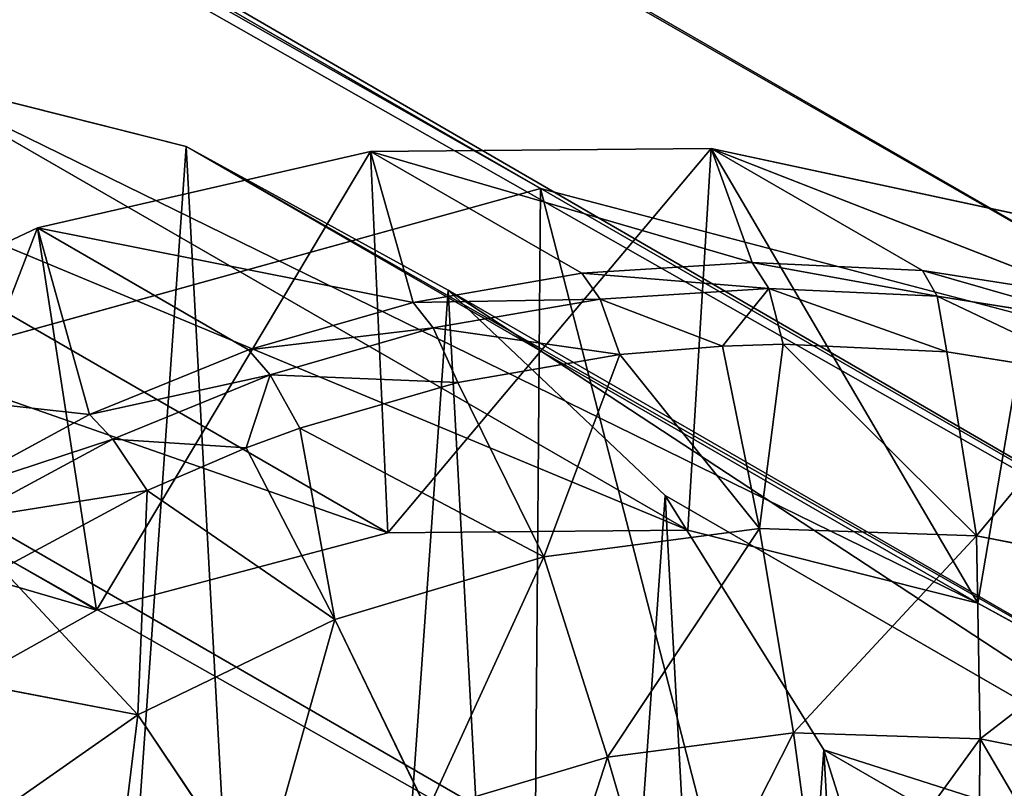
# Model space of a CAD drawing. Extents: x 80 to 596, y 77 to 1633.
# Tile 120 of 256: x 588.79 to 591.87, y 188.05 to 190.45. Entities that reach past the tile are written whole.
import ezdxf

# ---------------------------------------------------------------- set-up
doc = ezdxf.new("R2010")
doc.units = 0
doc.header["$LTSCALE"] = 25.4
doc.layers.get('0').update_dxf_attribs({"color": 13, "linetype": 'CONTINUOUS'})

# ---------------------------------------------------------------- blocks, each defined once
blk = doc.blocks.new('CADILLAC-III-8190-7988-799')
at = {"color": 250}
for p, q in [((12.9115, 328.2612, 1446.0571), (252.5174, 189.9247, 22.6976)), ((12.9115, 328.2612, 1446.0571), (252.5174, 189.9247, 22.6976)), ((15.2979, 327.6337, 1446.5198), (254.9038, 189.2972, 23.1603)), ((15.2979, 327.6337, 1446.5198), (254.9038, 189.2972, 23.1603)), ((17.0346, 325.8808, 1446.9825), (256.6405, 187.5443, 23.623)), ((17.0346, 325.8808, 1446.9825), (256.6405, 187.5443, 23.623)), ((17.6561, 323.4721, 1447.3213), (257.262, 185.1356, 23.9618)), ((17.6561, 323.4721, 1447.3213), (257.262, 185.1356, 23.9618)), ((252.5174, 189.9247, 22.6976), (250.1207, 189.2586, 22.3589)), ((252.5174, 189.9247, 22.6976), (250.1207, 189.2586, 22.3589)), ((254.9038, 189.2972, 23.1603), (252.5174, 189.9247, 22.6976)), ((254.9038, 189.2972, 23.1603), (252.5174, 189.9247, 22.6976))]:
    blk.add_line(p, q, dxfattribs=at)
at = {"color": 18}
for p, q in [((249.5604, 190.277, 37.4464), (252.0391, 188.8459, 22.7219)), ((249.5604, 190.277, 37.4464), (252.0391, 188.8459, 22.7219)), ((251.4079, 190.0561, 37.7788), (250.4998, 190.2846, 37.6038)), ((250.4998, 190.2846, 37.6038), (252.9785, 188.8535, 22.8794)), ((251.4079, 190.0561, 37.7788), (250.4998, 190.2846, 37.6038)), ((250.4998, 190.2846, 37.6038), (252.9785, 188.8535, 22.8794)), ((252.2274, 189.606, 37.9605), (251.4079, 190.0561, 37.7788)), ((251.4079, 190.0561, 37.7788), (253.8865, 188.625, 23.0544)), ((252.2274, 189.606, 37.9605), (251.4079, 190.0561, 37.7788)), ((251.4079, 190.0561, 37.7788), (253.8865, 188.625, 23.0544)), ((248.6487, 190.0338, 37.3165), (251.1273, 188.6028, 22.5921)), ((248.6487, 190.0338, 37.3165), (251.1273, 188.6028, 22.5921)), ((251.9852, 190.0405, 22.5968), (250.942, 189.8008, 22.4445)), ((251.9852, 190.0405, 22.5968), (250.942, 189.8008, 22.4445)), ((253.0515, 190.0491, 22.7754), (251.9852, 190.0405, 22.5968)), ((253.0515, 190.0491, 22.7754), (251.9852, 190.0405, 22.5968)), ((253.1796, 189.6924, 18.7568), (251.9852, 190.0405, 22.5968)), ((252.6462, 189.6589, 18.6703), (251.9852, 190.0405, 22.5968)), ((253.1796, 189.6924, 18.7568), (251.9852, 190.0405, 22.5968)), ((252.6462, 189.6589, 18.6703), (251.9852, 190.0405, 22.5968)), ((252.1186, 189.5675, 18.5903), (251.9852, 190.0405, 22.5968)), ((252.1186, 189.5675, 18.5903), (251.9852, 190.0405, 22.5968)), ((254.091, 189.8262, 22.9721), (253.0515, 190.0491, 22.7754)), ((254.2387, 189.5846, 18.9456), (253.0515, 190.0491, 22.7754)), ((254.091, 189.8262, 22.9721), (253.0515, 190.0491, 22.7754)), ((253.7125, 189.6675, 18.8489), (253.0515, 190.0491, 22.7754)), ((254.2387, 189.5846, 18.9456), (253.0515, 190.0491, 22.7754)), ((253.7125, 189.6675, 18.8489), (253.0515, 190.0491, 22.7754)), ((253.1796, 189.6924, 18.7568), (253.0515, 190.0491, 22.7754)), ((253.1796, 189.6924, 18.7568), (253.0515, 190.0491, 22.7754)), ((250.942, 189.8008, 22.4445), (249.9707, 189.3411, 22.3256)), ((250.942, 189.8008, 22.4445), (249.9707, 189.3411, 22.3256)), ((252.1186, 189.5675, 18.5903), (250.942, 189.8008, 22.4445)), ((251.603, 189.4192, 18.518), (250.942, 189.8008, 22.4445)), ((252.1186, 189.5675, 18.5903), (250.942, 189.8008, 22.4445)), ((251.603, 189.4192, 18.518), (250.942, 189.8008, 22.4445)), ((251.1054, 189.2157, 18.454), (250.942, 189.8008, 22.4445)), ((251.1054, 189.2157, 18.454), (250.942, 189.8008, 22.4445)), ((252.6462, 189.6589, 18.6703), (253.1796, 189.6924, 18.7568)), ((252.6462, 189.6589, 18.6703), (253.1796, 189.6924, 18.7568)), ((253.1796, 189.6924, 18.7568), (253.2314, 189.6112, 18.4513)), ((253.1796, 189.6924, 18.7568), (253.7125, 189.6675, 18.8489)), ((253.1796, 189.6924, 18.7568), (253.2314, 189.6112, 18.4513)), ((253.1796, 189.6924, 18.7568), (253.7125, 189.6675, 18.8489)), ((252.1186, 189.5675, 18.5903), (252.6462, 189.6589, 18.6703)), ((252.1186, 189.5675, 18.5903), (252.6462, 189.6589, 18.6703)), ((252.6462, 189.6589, 18.6703), (252.7035, 189.578, 18.3656)), ((252.6462, 189.6589, 18.6703), (252.7035, 189.578, 18.3656)), ((253.7125, 189.6675, 18.8489), (253.7589, 189.5865, 18.5425)), ((253.7125, 189.6675, 18.8489), (254.2387, 189.5846, 18.9456)), ((253.7125, 189.6675, 18.8489), (253.7589, 189.5865, 18.5425)), ((253.7125, 189.6675, 18.8489), (254.2387, 189.5846, 18.9456)), ((252.907, 188.9624, 38.1375), (252.2274, 189.606, 37.9605)), ((252.2274, 189.606, 37.9605), (254.7061, 188.1749, 23.2361)), ((252.907, 188.9624, 38.1375), (252.2274, 189.606, 37.9605)), ((252.2274, 189.606, 37.9605), (254.7061, 188.1749, 23.2361)), ((252.7035, 189.578, 18.3656), (253.2314, 189.6112, 18.4513)), ((252.7035, 189.578, 18.3656), (253.2314, 189.6112, 18.4513)), ((253.0865, 189.4307, 18.1553), (253.2314, 189.6112, 18.4513)), ((253.0865, 189.4307, 18.1553), (253.2314, 189.6112, 18.4513)), ((253.2771, 189.4361, 18.1869), (253.2314, 189.6112, 18.4513)), ((253.2314, 189.6112, 18.4513), (253.7589, 189.5865, 18.5425)), ((253.2771, 189.4361, 18.1869), (253.2314, 189.6112, 18.4513)), ((253.2314, 189.6112, 18.4513), (253.7589, 189.5865, 18.5425)), ((251.603, 189.4192, 18.518), (252.1186, 189.5675, 18.5903)), ((251.603, 189.4192, 18.518), (252.1186, 189.5675, 18.5903)), ((252.1186, 189.5675, 18.5903), (252.1814, 189.4875, 18.2865)), ((252.1186, 189.5675, 18.5903), (252.1814, 189.4875, 18.2865)), ((252.1814, 189.4875, 18.2865), (252.7035, 189.578, 18.3656)), ((252.1814, 189.4875, 18.2865), (252.7035, 189.578, 18.3656)), ((253.0865, 189.4307, 18.1553), (252.7035, 189.578, 18.3656)), ((252.7651, 189.4039, 18.1038), (252.7035, 189.578, 18.3656)), ((253.0865, 189.4307, 18.1553), (252.7035, 189.578, 18.3656)), ((252.7651, 189.4039, 18.1038), (252.7035, 189.578, 18.3656)), ((253.7887, 189.4122, 18.2753), (253.7589, 189.5865, 18.5425)), ((253.7589, 189.5865, 18.5425), (254.2797, 189.5045, 18.6381)), ((253.7887, 189.4122, 18.2753), (253.7589, 189.5865, 18.5425)), ((253.7589, 189.5865, 18.5425), (254.2797, 189.5045, 18.6381)), ((251.671, 189.3407, 18.2149), (252.1814, 189.4875, 18.2865)), ((251.671, 189.3407, 18.2149), (252.1814, 189.4875, 18.2865)), ((252.2586, 189.3162, 18.0271), (252.1814, 189.4875, 18.2865)), ((252.2586, 189.3162, 18.0271), (252.1814, 189.4875, 18.2865)), ((251.1054, 189.2157, 18.454), (251.603, 189.4192, 18.518)), ((251.1054, 189.2157, 18.454), (251.603, 189.4192, 18.518)), ((251.603, 189.4192, 18.518), (251.671, 189.3407, 18.2149)), ((251.603, 189.4192, 18.518), (251.671, 189.3407, 18.2149)), ((253.0865, 189.4307, 18.1553), (252.7651, 189.4039, 18.1038)), ((253.0865, 189.4307, 18.1553), (252.7651, 189.4039, 18.1038)), ((253.2771, 189.4361, 18.1869), (253.0865, 189.4307, 18.1553)), ((253.2771, 189.4361, 18.1869), (253.0865, 189.4307, 18.1553)), ((253.0865, 189.4307, 18.1553), (253.2025, 188.8586, 17.6167)), ((253.0865, 189.4307, 18.1553), (253.2025, 188.8586, 17.6167)), ((253.2771, 189.4361, 18.1869), (253.2025, 188.8586, 17.6167)), ((253.2771, 189.4361, 18.1869), (253.2025, 188.8586, 17.6167)), ((253.7887, 189.4122, 18.2753), (253.2771, 189.4361, 18.1869)), ((253.7887, 189.4122, 18.2753), (253.2771, 189.4361, 18.1869)), ((253.8814, 188.8365, 17.7332), (253.2771, 189.4361, 18.1869)), ((253.8814, 188.8365, 17.7332), (253.2771, 189.4361, 18.1869)), ((254.2939, 189.3326, 18.3681), (253.7887, 189.4122, 18.2753)), ((253.7887, 189.4122, 18.2753), (253.8814, 188.8365, 17.7332)), ((254.2939, 189.3326, 18.3681), (253.7887, 189.4122, 18.2753)), ((253.7887, 189.4122, 18.2753), (253.8814, 188.8365, 17.7332)), ((252.7651, 189.4039, 18.1038), (252.2586, 189.3162, 18.0271)), ((252.7651, 189.4039, 18.1038), (252.2586, 189.3162, 18.0271)), ((252.7651, 189.4039, 18.1038), (252.5271, 188.7705, 17.5116)), ((252.7651, 189.4039, 18.1038), (252.5271, 188.7705, 17.5116)), ((253.2025, 188.8586, 17.6167), (252.7651, 189.4039, 18.1038)), ((253.2025, 188.8586, 17.6167), (252.7651, 189.4039, 18.1038)), ((251.1054, 189.2157, 18.454), (249.9707, 189.3411, 22.3256)), ((251.1054, 189.2157, 18.454), (249.9707, 189.3411, 22.3256)), ((251.1785, 189.1393, 18.1515), (251.671, 189.3407, 18.2149)), ((251.1785, 189.1393, 18.1515), (251.671, 189.3407, 18.2149)), ((251.596, 189.112, 17.9354), (251.671, 189.3407, 18.2149)), ((251.596, 189.112, 17.9354), (251.671, 189.3407, 18.2149)), ((251.7636, 189.1738, 17.9576), (251.671, 189.3407, 18.2149)), ((251.7636, 189.1738, 17.9576), (251.671, 189.3407, 18.2149)), ((252.2586, 189.3162, 18.0271), (251.7636, 189.1738, 17.9576)), ((252.2586, 189.3162, 18.0271), (251.7636, 189.1738, 17.9576)), ((252.2586, 189.3162, 18.0271), (252.5271, 188.7705, 17.5116)), ((252.2586, 189.3162, 18.0271), (252.5271, 188.7705, 17.5116)), ((254.2939, 189.3326, 18.3681), (253.8814, 188.8365, 17.7332)), ((254.2939, 189.3326, 18.3681), (253.8814, 188.8365, 17.7332)), ((250.6317, 188.9595, 18.3991), (251.1054, 189.2157, 18.454)), ((250.6317, 188.9595, 18.3991), (251.1054, 189.2157, 18.454)), ((251.1054, 189.2157, 18.454), (251.1785, 189.1393, 18.1515)), ((251.1054, 189.2157, 18.454), (251.1785, 189.1393, 18.1515)), ((251.7636, 189.1738, 17.9576), (251.596, 189.112, 17.9354)), ((251.7636, 189.1738, 17.9576), (251.596, 189.112, 17.9354)), ((252.5271, 188.7705, 17.5116), (251.7636, 189.1738, 17.9576)), ((251.7636, 189.1738, 17.9576), (251.8727, 188.5743, 17.4205)), ((251.7636, 189.1738, 17.9576), (251.8727, 188.5743, 17.4205)), ((252.5271, 188.7705, 17.5116), (251.7636, 189.1738, 17.9576)), ((250.7096, 188.8857, 18.0973), (251.1785, 189.1393, 18.1515)), ((250.7096, 188.8857, 18.0973), (251.1785, 189.1393, 18.1515)), ((251.596, 189.112, 17.9354), (251.1785, 189.1393, 18.1515)), ((251.2859, 188.9785, 17.8962), (251.1785, 189.1393, 18.1515)), ((251.596, 189.112, 17.9354), (251.1785, 189.1393, 18.1515)), ((251.2859, 188.9785, 17.8962), (251.1785, 189.1393, 18.1515)), ((251.596, 189.112, 17.9354), (251.2859, 188.9785, 17.8962)), ((251.596, 189.112, 17.9354), (251.2859, 188.9785, 17.8962)), ((251.596, 189.112, 17.9354), (251.8727, 188.5743, 17.4205)), ((251.596, 189.112, 17.9354), (251.8727, 188.5743, 17.4205)), ((251.2859, 188.9785, 17.8962), (250.8311, 188.7325, 17.8435)), ((251.2859, 188.9785, 17.8962), (250.8311, 188.7325, 17.8435)), ((251.2859, 188.9785, 17.8962), (251.2563, 188.2753, 17.3458)), ((251.2859, 188.9785, 17.8962), (251.2563, 188.2753, 17.3458)), ((251.8727, 188.5743, 17.4205), (251.2859, 188.9785, 17.8962)), ((251.8727, 188.5743, 17.4205), (251.2859, 188.9785, 17.8962)), ((253.404, 188.1659, 38.2985), (252.907, 188.9624, 38.1375)), ((252.907, 188.9624, 38.1375), (255.3857, 187.5314, 23.4131)), ((253.404, 188.1659, 38.2985), (252.907, 188.9624, 38.1375)), ((252.907, 188.9624, 38.1375), (255.3857, 187.5314, 23.4131)), ((252.9785, 188.8535, 22.8794), (252.0391, 188.8459, 22.7219)), ((252.9785, 188.8535, 22.8794), (252.0391, 188.8459, 22.7219)), ((253.2025, 188.8586, 17.6167), (252.5271, 188.7705, 17.5116)), ((253.2025, 188.8586, 17.6167), (252.5271, 188.7705, 17.5116)), ((253.8865, 188.625, 23.0544), (252.9785, 188.8535, 22.8794)), ((253.8865, 188.625, 23.0544), (252.9785, 188.8535, 22.8794)), ((253.8814, 188.8365, 17.7332), (253.2025, 188.8586, 17.6167)), ((253.8814, 188.8365, 17.7332), (253.2025, 188.8586, 17.6167)), ((253.3087, 188.2189, 17.1581), (253.2025, 188.8586, 17.6167)), ((253.3087, 188.2189, 17.1581), (253.2025, 188.8586, 17.6167)), ((252.0391, 188.8459, 22.7219), (251.1273, 188.6028, 22.5921)), ((252.0391, 188.8459, 22.7219), (251.1273, 188.6028, 22.5921)), ((254.5463, 188.7046, 17.8579), (253.8814, 188.8365, 17.7332)), ((254.5463, 188.7046, 17.8579), (253.8814, 188.8365, 17.7332)), ((253.8937, 188.1999, 17.2584), (253.8814, 188.8365, 17.7332)), ((253.8937, 188.1999, 17.2584), (253.8814, 188.8365, 17.7332)), ((252.5271, 188.7705, 17.5116), (251.8727, 188.5743, 17.4205)), ((252.5271, 188.7705, 17.5116), (251.8727, 188.5743, 17.4205)), ((252.7268, 188.143, 17.0675), (252.5271, 188.7705, 17.5116)), ((252.7268, 188.143, 17.0675), (252.5271, 188.7705, 17.5116)), ((250.8311, 188.7325, 17.8435), (251.2563, 188.2753, 17.3458)), ((250.8311, 188.7325, 17.8435), (251.2563, 188.2753, 17.3458)), ((254.7061, 188.1749, 23.2361), (253.8865, 188.625, 23.0544)), ((254.7061, 188.1749, 23.2361), (253.8865, 188.625, 23.0544)), ((251.1273, 188.6028, 22.5921), (250.3005, 188.1394, 22.4979)), ((251.1273, 188.6028, 22.5921), (250.3005, 188.1394, 22.4979)), ((251.8727, 188.5743, 17.4205), (251.2563, 188.2753, 17.3458)), ((251.8727, 188.5743, 17.4205), (251.2563, 188.2753, 17.3458)), ((252.1629, 187.974, 16.989), (251.8727, 188.5743, 17.4205)), ((252.1629, 187.974, 16.989), (251.8727, 188.5743, 17.4205)), ((251.2563, 188.2753, 17.3458), (250.4046, 188.4387, 17.8003)), ((251.2563, 188.2753, 17.3458), (250.4046, 188.4387, 17.8003)), ((251.2563, 188.2753, 17.3458), (250.6938, 187.8811, 17.2894)), ((251.2563, 188.2753, 17.3458), (250.6938, 187.8811, 17.2894)), ((251.6318, 187.7164, 16.9246), (251.2563, 188.2753, 17.3458)), ((251.6318, 187.7164, 16.9246), (251.2563, 188.2753, 17.3458)), ((253.3087, 188.2189, 17.1581), (252.7268, 188.143, 17.0675)), ((253.3087, 188.2189, 17.1581), (252.7268, 188.143, 17.0675)), ((253.8937, 188.1999, 17.2584), (253.3087, 188.2189, 17.1581)), ((253.8937, 188.1999, 17.2584), (253.3087, 188.2189, 17.1581)), ((253.4033, 187.5229, 16.7874), (253.3087, 188.2189, 17.1581)), ((253.4033, 187.5229, 16.7874), (253.3087, 188.2189, 17.1581)), ((253.884, 187.5072, 16.8698), (253.8937, 188.1999, 17.2584)), ((253.884, 187.5072, 16.8698), (253.8937, 188.1999, 17.2584)), ((254.4665, 188.0863, 17.3659), (253.8937, 188.1999, 17.2584)), ((254.4665, 188.0863, 17.3659), (253.8937, 188.1999, 17.2584)), ((253.6871, 187.2665, 38.4336), (253.404, 188.1659, 38.2985)), ((253.404, 188.1659, 38.2985), (255.8827, 186.7349, 23.5741)), ((253.6871, 187.2665, 38.4336), (253.404, 188.1659, 38.2985)), ((253.404, 188.1659, 38.2985), (255.8827, 186.7349, 23.5741)), ((252.7268, 188.143, 17.0675), (252.1629, 187.974, 16.989)), ((252.7268, 188.143, 17.0675), (252.1629, 187.974, 16.989)), ((252.925, 187.4605, 16.7129), (252.7268, 188.143, 17.0675)), ((252.925, 187.4605, 16.7129), (252.7268, 188.143, 17.0675))]:
    blk.add_line(p, q, dxfattribs=at)
at = {"color": 250}
mesh = blk.add_polyface(dxfattribs=at)
corners = [(10.5148, 327.5952, 1445.7184), (252.5174, 189.9247, 22.6976), (250.1207, 189.2586, 22.3589), (12.9115, 328.2612, 1446.0571)]
mesh.append_faces([[corners[k] for k in face] for face in [(0, 1, 2), (1, 0, 3)]], dxfattribs={"vtx0": -1, "color": 250})
mesh = blk.add_polyface(dxfattribs=at)
corners = [(12.9115, 328.2612, 1446.0571), (254.9038, 189.2972, 23.1603), (252.5174, 189.9247, 22.6976), (15.2979, 327.6337, 1446.5198)]
mesh.append_faces([[corners[k] for k in face] for face in [(0, 1, 2), (1, 0, 3)]], dxfattribs={"vtx0": -1, "color": 250})
mesh = blk.add_polyface(dxfattribs=at)
corners = [(15.2979, 327.6337, 1446.5198), (256.6405, 187.5443, 23.623), (254.9038, 189.2972, 23.1603), (17.0346, 325.8808, 1446.9825)]
mesh.append_faces([[corners[k] for k in face] for face in [(0, 1, 2), (1, 0, 3)]], dxfattribs={"vtx0": -1, "color": 250})
mesh = blk.add_polyface(dxfattribs=at)
corners = [(256.6405, 187.5443, 23.623), (17.6561, 323.4721, 1447.3213), (257.262, 185.1356, 23.9618), (17.0346, 325.8808, 1446.9825)]
mesh.append_faces([[corners[k] for k in face] for face in [(0, 1, 2), (1, 0, 3)]], dxfattribs={"vtx0": -1, "color": 250})
mesh = blk.add_polyface(dxfattribs=at)
corners = [(257.262, 185.1356, 23.9618), (16.996, 321.0531, 1447.4452), (256.6019, 182.7165, 24.0858), (17.6561, 323.4721, 1447.3213)]
mesh.append_faces([[corners[k] for k in face] for face in [(0, 1, 2), (1, 0, 3)]], dxfattribs={"vtx0": -1, "color": 250})
mesh = blk.add_polyface(dxfattribs=at)
corners = [(256.6019, 182.7165, 24.0858), (15.2311, 319.2719, 1447.3213), (254.837, 180.9353, 23.9618), (16.996, 321.0531, 1447.4452)]
mesh.append_faces([[corners[k] for k in face] for face in [(0, 1, 2), (1, 0, 3)]], dxfattribs={"vtx0": -1, "color": 250})
mesh = blk.add_polyface(dxfattribs=at)
corners = [(254.837, 180.9353, 23.9618), (12.8344, 318.6058, 1446.9825), (252.4402, 180.2693, 23.623), (15.2311, 319.2719, 1447.3213)]
mesh.append_faces([[corners[k] for k in face] for face in [(0, 1, 2), (1, 0, 3)]], dxfattribs={"vtx0": -1, "color": 250})
mesh = blk.add_polyface(dxfattribs=at)
corners = [(252.4402, 180.2693, 23.623), (10.4479, 319.2333, 1446.5198), (250.0538, 180.8968, 23.1603), (12.8344, 318.6058, 1446.9825)]
mesh.append_faces([[corners[k] for k in face] for face in [(0, 1, 2), (1, 0, 3)]], dxfattribs={"vtx0": -1, "color": 250})
at = {"color": 18}
mesh = blk.add_polyface(dxfattribs=at)
corners = [(246.4266, 185.3304, 37.3996), (246.3246, 187.2071, 37.2), (246.258, 186.2604, 37.2808), (246.6221, 188.1112, 37.1622), (246.8197, 184.4757, 37.5488), (247.1318, 188.9158, 37.1698), (247.4127, 183.75, 37.7192), (247.8218, 189.5704, 37.2223), (248.1682, 183.1988, 37.8999), (248.6487, 190.0338, 37.3165), (249.0389, 182.8568, 38.0797), (249.5604, 190.277, 37.4464), (249.9699, 182.7455, 38.2473), (250.4998, 190.2846, 37.6038), (250.9029, 182.8719, 38.392), (251.4079, 190.0561, 37.7788), (251.7791, 183.228, 38.5049), (252.2274, 189.606, 37.9605), (252.5435, 183.7914, 38.5789), (252.907, 188.9624, 38.1375), (253.1482, 184.5268, 38.6092), (253.404, 188.1659, 38.2985), (253.555, 185.3879, 38.594), (253.6871, 187.2665, 38.4336), (253.7385, 186.3207, 38.5342)]
mesh.append_faces([[corners[k] for k in face] for face in [(0, 1, 2), (23, 22, 24)]], dxfattribs={"vtx0": -1, "color": 18})
mesh.append_faces([[corners[k] for k in face] for face in [(1, 0, 3), (3, 4, 5), (5, 6, 7), (7, 8, 9), (9, 10, 11), (11, 12, 13), (13, 14, 15), (15, 16, 17), (17, 18, 19), (19, 20, 21), (21, 22, 23)]], dxfattribs={"vtx0": -1, "vtx1": -1, "color": 18})
mesh.append_faces([[corners[k] for k in face] for face in [(3, 0, 4), (5, 4, 6), (7, 6, 8), (9, 8, 10), (11, 10, 12), (13, 12, 14), (15, 14, 16), (17, 16, 18), (19, 18, 20), (21, 20, 22)]], dxfattribs={"vtx0": -1, "vtx2": -1, "color": 18})
mesh = blk.add_polyface(dxfattribs=at)
corners = [(248.6487, 190.0338, 37.3165), (252.0391, 188.8459, 22.7219), (251.1273, 188.6028, 22.5921), (249.5604, 190.277, 37.4464)]
mesh.append_faces([[corners[k] for k in face] for face in [(0, 1, 2), (1, 0, 3)]], dxfattribs={"vtx0": -1, "color": 18})
mesh = blk.add_polyface(dxfattribs=at)
corners = [(249.5604, 190.277, 37.4464), (252.9785, 188.8535, 22.8794), (252.0391, 188.8459, 22.7219), (250.4998, 190.2846, 37.6038)]
mesh.append_faces([[corners[k] for k in face] for face in [(0, 1, 2), (1, 0, 3)]], dxfattribs={"vtx0": -1, "color": 18})
mesh = blk.add_polyface(dxfattribs=at)
corners = [(250.4998, 190.2846, 37.6038), (253.8865, 188.625, 23.0544), (252.9785, 188.8535, 22.8794), (251.4079, 190.0561, 37.7788)]
mesh.append_faces([[corners[k] for k in face] for face in [(0, 1, 2), (1, 0, 3)]], dxfattribs={"vtx0": -1, "color": 18})
mesh = blk.add_polyface(dxfattribs=at)
corners = [(251.4079, 190.0561, 37.7788), (254.7061, 188.1749, 23.2361), (253.8865, 188.625, 23.0544), (252.2274, 189.606, 37.9605)]
mesh.append_faces([[corners[k] for k in face] for face in [(0, 1, 2), (1, 0, 3)]], dxfattribs={"vtx0": -1, "color": 18})
mesh = blk.add_polyface(dxfattribs=at)
corners = [(248.6948, 181.8446, 22.8394), (248.9053, 183.8994, 22.6752), (248.7367, 184.8293, 22.5564), (249.463, 181.1107, 23.0401), (249.2984, 183.0447, 22.8244), (249.8914, 182.3189, 22.9948), (250.3722, 180.5632, 23.2463), (250.6469, 181.7678, 23.1755), (251.3799, 180.2278, 23.4486), (251.5175, 181.4258, 23.3553), (252.4391, 180.1199, 23.6374), (252.4486, 181.3144, 23.5229), (253.5, 180.2449, 23.8038), (253.3815, 181.4408, 23.6676), (254.2578, 181.7969, 23.7805), (254.5132, 180.5967, 23.9402), (255.0222, 182.3603, 23.8545), (255.4313, 181.1589, 24.0401), (255.6269, 183.0957, 23.8848), (256.2114, 181.9052, 24.0989), (256.0337, 183.9569, 23.8696), (256.2172, 184.8896, 23.8098), (256.8169, 182.8009, 24.1138), (256.5826, 187.923, 23.5765), (257.0744, 186.9761, 23.7513), (257.2195, 183.8038, 24.0841), (257.3514, 185.9414, 23.8985), (257.4005, 184.8673, 24.0112), (247.7168, 183.7272, 22.4918), (247.6191, 185.8629, 22.2678), (247.5528, 184.7878, 22.3611), (247.9127, 186.9022, 22.2162), (248.1035, 182.7306, 22.6538), (248.4197, 187.8571, 22.2088), (248.8032, 185.7761, 22.4756), (249.1166, 188.6829, 22.2458), (249.1007, 186.6802, 22.4378), (249.6105, 187.4848, 22.4454), (249.9707, 189.3411, 22.3256), (250.3005, 188.1394, 22.4979), (250.942, 189.8008, 22.4445), (251.1273, 188.6028, 22.5921), (251.9852, 190.0405, 22.5968), (252.0391, 188.8459, 22.7219), (253.0515, 190.0491, 22.7754), (252.9785, 188.8535, 22.8794), (253.8865, 188.625, 23.0544), (254.091, 189.8262, 22.9721), (254.7061, 188.1749, 23.2361), (255.0552, 189.3821, 23.1776), (255.3857, 187.5314, 23.4131), (255.8988, 188.7377, 23.3822), (255.8827, 186.7349, 23.5741), (256.1657, 185.8355, 23.7092)]
mesh.append_faces([[corners[k] for k in face] for face in [(26, 25, 27), (28, 29, 30)]], dxfattribs={"vtx0": -1, "color": 18})
mesh.append_faces([[corners[k] for k in face] for face in [(1, 3, 4), (4, 3, 5), (5, 6, 7), (7, 8, 9), (9, 10, 11), (11, 12, 13), (13, 12, 14), (14, 15, 16), (16, 17, 18), (18, 19, 20), (20, 19, 21), (23, 22, 24), (24, 25, 26), (29, 28, 31), (31, 32, 33), (33, 34, 35), (35, 37, 38), (38, 39, 40), (40, 41, 42), (42, 43, 44), (44, 46, 47), (47, 48, 49), (49, 50, 51), (51, 53, 23)]], dxfattribs={"vtx0": -1, "vtx1": -1, "color": 18})
mesh.append_faces([[corners[k] for k in face] for face in [(21, 22, 23), (33, 0, 2)]], dxfattribs={"vtx0": -1, "vtx1": -1, "vtx2": -1, "color": 18})
mesh.append_faces([[corners[k] for k in face] for face in [(0, 1, 2), (1, 0, 3), (5, 3, 6), (7, 6, 8), (9, 8, 10), (11, 10, 12), (14, 12, 15), (16, 15, 17), (18, 17, 19), (21, 19, 22), (24, 22, 25), (31, 28, 32), (33, 32, 0), (33, 2, 34), (35, 34, 36), (35, 36, 37), (38, 37, 39), (40, 39, 41), (42, 41, 43), (44, 43, 45), (44, 45, 46), (47, 46, 48), (49, 48, 50), (51, 50, 52), (51, 52, 53), (23, 53, 21)]], dxfattribs={"vtx0": -1, "vtx2": -1, "color": 18})
mesh = blk.add_polyface(dxfattribs=at)
corners = [(247.8218, 189.5704, 37.2223), (251.1273, 188.6028, 22.5921), (250.3005, 188.1394, 22.4979), (248.6487, 190.0338, 37.3165)]
mesh.append_faces([[corners[k] for k in face] for face in [(0, 1, 2), (1, 0, 3)]], dxfattribs={"vtx0": -1, "color": 18})
mesh = blk.add_polyface(dxfattribs=at)
corners = [(251.9852, 190.0405, 22.5968), (252.1186, 189.5675, 18.5903), (250.942, 189.8008, 22.4445)]
mesh.append_faces([[corners[k] for k in face] for face in [(0, 1, 2)]], dxfattribs={"color": 18})
mesh = blk.add_polyface(dxfattribs=at)
corners = [(253.0515, 190.0491, 22.7754), (253.1796, 189.6924, 18.7568), (251.9852, 190.0405, 22.5968)]
mesh.append_faces([[corners[k] for k in face] for face in [(0, 1, 2)]], dxfattribs={"color": 18})
mesh = blk.add_polyface(dxfattribs=at)
corners = [(251.9852, 190.0405, 22.5968), (253.1796, 189.6924, 18.7568), (252.6462, 189.6589, 18.6703)]
mesh.append_faces([[corners[k] for k in face] for face in [(0, 1, 2)]], dxfattribs={"color": 18})
mesh = blk.add_polyface(dxfattribs=at)
corners = [(251.9852, 190.0405, 22.5968), (252.6462, 189.6589, 18.6703), (252.1186, 189.5675, 18.5903)]
mesh.append_faces([[corners[k] for k in face] for face in [(0, 1, 2)]], dxfattribs={"color": 18})
mesh = blk.add_polyface(dxfattribs=at)
corners = [(254.091, 189.8262, 22.9721), (254.2387, 189.5846, 18.9456), (253.0515, 190.0491, 22.7754)]
mesh.append_faces([[corners[k] for k in face] for face in [(0, 1, 2)]], dxfattribs={"color": 18})
mesh = blk.add_polyface(dxfattribs=at)
corners = [(253.0515, 190.0491, 22.7754), (254.2387, 189.5846, 18.9456), (253.7125, 189.6675, 18.8489)]
mesh.append_faces([[corners[k] for k in face] for face in [(0, 1, 2)]], dxfattribs={"color": 18})
mesh = blk.add_polyface(dxfattribs=at)
corners = [(253.0515, 190.0491, 22.7754), (253.7125, 189.6675, 18.8489), (253.1796, 189.6924, 18.7568)]
mesh.append_faces([[corners[k] for k in face] for face in [(0, 1, 2)]], dxfattribs={"color": 18})
at = {"color": 250}
mesh = blk.add_polyface(dxfattribs=at)
corners = [(248.3558, 187.4774, 22.2349), (248.3172, 182.6497, 22.6976), (247.6957, 185.0584, 22.3589), (250.0538, 180.8968, 23.1603), (250.1207, 189.2586, 22.3589), (252.4402, 180.2693, 23.623), (252.5174, 189.9247, 22.6976), (254.837, 180.9353, 23.9618), (254.9038, 189.2972, 23.1603), (256.6019, 182.7165, 24.0858), (256.6405, 187.5443, 23.623), (257.262, 185.1356, 23.9618)]
mesh.append_faces([[corners[k] for k in face] for face in [(0, 1, 2), (9, 10, 11)]], dxfattribs={"vtx0": -1, "color": 250})
mesh.append_faces([[corners[k] for k in face] for face in [(1, 0, 3), (3, 4, 5), (5, 6, 7), (7, 8, 9)]], dxfattribs={"vtx0": -1, "vtx1": -1, "color": 250})
mesh.append_faces([[corners[k] for k in face] for face in [(3, 0, 4), (5, 4, 6), (7, 6, 8), (9, 8, 10)]], dxfattribs={"vtx0": -1, "vtx2": -1, "color": 250})
at = {"color": 18}
mesh = blk.add_polyface(dxfattribs=at)
corners = [(250.942, 189.8008, 22.4445), (251.1054, 189.2157, 18.454), (249.9707, 189.3411, 22.3256)]
mesh.append_faces([[corners[k] for k in face] for face in [(0, 1, 2)]], dxfattribs={"color": 18})
mesh = blk.add_polyface(dxfattribs=at)
corners = [(250.942, 189.8008, 22.4445), (252.1186, 189.5675, 18.5903), (251.603, 189.4192, 18.518)]
mesh.append_faces([[corners[k] for k in face] for face in [(0, 1, 2)]], dxfattribs={"color": 18})
mesh = blk.add_polyface(dxfattribs=at)
corners = [(250.942, 189.8008, 22.4445), (251.603, 189.4192, 18.518), (251.1054, 189.2157, 18.454)]
mesh.append_faces([[corners[k] for k in face] for face in [(0, 1, 2)]], dxfattribs={"color": 18})
mesh = blk.add_polyface(dxfattribs=at)
corners = [(252.6462, 189.6589, 18.6703), (253.2314, 189.6112, 18.4513), (252.7035, 189.578, 18.3656), (253.1796, 189.6924, 18.7568)]
mesh.append_faces([[corners[k] for k in face] for face in [(0, 1, 2), (1, 0, 3)]], dxfattribs={"vtx0": -1, "color": 18})
mesh = blk.add_polyface(dxfattribs=at)
corners = [(253.1796, 189.6924, 18.7568), (253.7589, 189.5865, 18.5425), (253.2314, 189.6112, 18.4513), (253.7125, 189.6675, 18.8489)]
mesh.append_faces([[corners[k] for k in face] for face in [(0, 1, 2), (1, 0, 3)]], dxfattribs={"vtx0": -1, "color": 18})
mesh = blk.add_polyface(dxfattribs=at)
corners = [(252.1186, 189.5675, 18.5903), (252.7035, 189.578, 18.3656), (252.1814, 189.4875, 18.2865), (252.6462, 189.6589, 18.6703)]
mesh.append_faces([[corners[k] for k in face] for face in [(0, 1, 2), (1, 0, 3)]], dxfattribs={"vtx0": -1, "color": 18})
mesh = blk.add_polyface(dxfattribs=at)
corners = [(253.7125, 189.6675, 18.8489), (254.2797, 189.5045, 18.6381), (253.7589, 189.5865, 18.5425), (254.2387, 189.5846, 18.9456)]
mesh.append_faces([[corners[k] for k in face] for face in [(0, 1, 2), (1, 0, 3)]], dxfattribs={"vtx0": -1, "color": 18})
mesh = blk.add_polyface(dxfattribs=at)
corners = [(252.2274, 189.606, 37.9605), (255.3857, 187.5314, 23.4131), (254.7061, 188.1749, 23.2361), (252.907, 188.9624, 38.1375)]
mesh.append_faces([[corners[k] for k in face] for face in [(0, 1, 2), (1, 0, 3)]], dxfattribs={"vtx0": -1, "color": 18})
mesh = blk.add_polyface(dxfattribs=at)
corners = [(253.2314, 189.6112, 18.4513), (253.0865, 189.4307, 18.1553), (252.7035, 189.578, 18.3656)]
mesh.append_faces([[corners[k] for k in face] for face in [(0, 1, 2)]], dxfattribs={"color": 18})
mesh = blk.add_polyface(dxfattribs=at)
corners = [(253.2314, 189.6112, 18.4513), (253.2771, 189.4361, 18.1869), (253.0865, 189.4307, 18.1553)]
mesh.append_faces([[corners[k] for k in face] for face in [(0, 1, 2)]], dxfattribs={"color": 18})
mesh = blk.add_polyface(dxfattribs=at)
corners = [(253.2314, 189.6112, 18.4513), (253.7887, 189.4122, 18.2753), (253.2771, 189.4361, 18.1869), (253.7589, 189.5865, 18.5425)]
mesh.append_faces([[corners[k] for k in face] for face in [(0, 1, 2), (1, 0, 3)]], dxfattribs={"vtx0": -1, "color": 18})
mesh = blk.add_polyface(dxfattribs=at)
corners = [(251.603, 189.4192, 18.518), (252.1814, 189.4875, 18.2865), (251.671, 189.3407, 18.2149), (252.1186, 189.5675, 18.5903)]
mesh.append_faces([[corners[k] for k in face] for face in [(0, 1, 2), (1, 0, 3)]], dxfattribs={"vtx0": -1, "color": 18})
mesh = blk.add_polyface(dxfattribs=at)
corners = [(252.1814, 189.4875, 18.2865), (252.7651, 189.4039, 18.1038), (252.2586, 189.3162, 18.0271), (252.7035, 189.578, 18.3656)]
mesh.append_faces([[corners[k] for k in face] for face in [(0, 1, 2), (1, 0, 3)]], dxfattribs={"vtx0": -1, "color": 18})
mesh = blk.add_polyface(dxfattribs=at)
corners = [(252.7035, 189.578, 18.3656), (253.0865, 189.4307, 18.1553), (252.7651, 189.4039, 18.1038)]
mesh.append_faces([[corners[k] for k in face] for face in [(0, 1, 2)]], dxfattribs={"color": 18})
mesh = blk.add_polyface(dxfattribs=at)
corners = [(253.7589, 189.5865, 18.5425), (254.2939, 189.3326, 18.3681), (253.7887, 189.4122, 18.2753), (254.2797, 189.5045, 18.6381)]
mesh.append_faces([[corners[k] for k in face] for face in [(0, 1, 2), (1, 0, 3)]], dxfattribs={"vtx0": -1, "color": 18})
mesh = blk.add_polyface(dxfattribs=at)
corners = [(251.671, 189.3407, 18.2149), (252.2586, 189.3162, 18.0271), (251.7636, 189.1738, 17.9576), (252.1814, 189.4875, 18.2865)]
mesh.append_faces([[corners[k] for k in face] for face in [(0, 1, 2), (1, 0, 3)]], dxfattribs={"vtx0": -1, "color": 18})
mesh = blk.add_polyface(dxfattribs=at)
corners = [(251.1054, 189.2157, 18.454), (251.671, 189.3407, 18.2149), (251.1785, 189.1393, 18.1515), (251.603, 189.4192, 18.518)]
mesh.append_faces([[corners[k] for k in face] for face in [(0, 1, 2), (1, 0, 3)]], dxfattribs={"vtx0": -1, "color": 18})
mesh = blk.add_polyface(dxfattribs=at)
corners = [(253.2025, 188.8586, 17.6167), (252.7651, 189.4039, 18.1038), (253.0865, 189.4307, 18.1553)]
mesh.append_faces([[corners[k] for k in face] for face in [(0, 1, 2)]], dxfattribs={"color": 18})
mesh = blk.add_polyface(dxfattribs=at)
corners = [(253.2771, 189.4361, 18.1869), (253.2025, 188.8586, 17.6167), (253.0865, 189.4307, 18.1553)]
mesh.append_faces([[corners[k] for k in face] for face in [(0, 1, 2)]], dxfattribs={"color": 18})
mesh = blk.add_polyface(dxfattribs=at)
corners = [(253.8814, 188.8365, 17.7332), (253.2025, 188.8586, 17.6167), (253.2771, 189.4361, 18.1869)]
mesh.append_faces([[corners[k] for k in face] for face in [(0, 1, 2)]], dxfattribs={"color": 18})
mesh = blk.add_polyface(dxfattribs=at)
corners = [(253.8814, 188.8365, 17.7332), (253.2771, 189.4361, 18.1869), (253.7887, 189.4122, 18.2753)]
mesh.append_faces([[corners[k] for k in face] for face in [(0, 1, 2)]], dxfattribs={"color": 18})
mesh = blk.add_polyface(dxfattribs=at)
corners = [(254.2939, 189.3326, 18.3681), (253.8814, 188.8365, 17.7332), (253.7887, 189.4122, 18.2753)]
mesh.append_faces([[corners[k] for k in face] for face in [(0, 1, 2)]], dxfattribs={"color": 18})
mesh = blk.add_polyface(dxfattribs=at)
corners = [(252.7651, 189.4039, 18.1038), (252.5271, 188.7705, 17.5116), (252.2586, 189.3162, 18.0271)]
mesh.append_faces([[corners[k] for k in face] for face in [(0, 1, 2)]], dxfattribs={"color": 18})
mesh = blk.add_polyface(dxfattribs=at)
corners = [(253.2025, 188.8586, 17.6167), (252.5271, 188.7705, 17.5116), (252.7651, 189.4039, 18.1038)]
mesh.append_faces([[corners[k] for k in face] for face in [(0, 1, 2)]], dxfattribs={"color": 18})
mesh = blk.add_polyface(dxfattribs=at)
corners = [(249.9707, 189.3411, 22.3256), (251.1054, 189.2157, 18.454), (250.6317, 188.9595, 18.3991)]
mesh.append_faces([[corners[k] for k in face] for face in [(0, 1, 2)]], dxfattribs={"color": 18})
mesh = blk.add_polyface(dxfattribs=at)
corners = [(251.671, 189.3407, 18.2149), (251.596, 189.112, 17.9354), (251.1785, 189.1393, 18.1515)]
mesh.append_faces([[corners[k] for k in face] for face in [(0, 1, 2)]], dxfattribs={"color": 18})
mesh = blk.add_polyface(dxfattribs=at)
corners = [(251.671, 189.3407, 18.2149), (251.7636, 189.1738, 17.9576), (251.596, 189.112, 17.9354)]
mesh.append_faces([[corners[k] for k in face] for face in [(0, 1, 2)]], dxfattribs={"color": 18})
mesh = blk.add_polyface(dxfattribs=at)
corners = [(252.5271, 188.7705, 17.5116), (251.7636, 189.1738, 17.9576), (252.2586, 189.3162, 18.0271)]
mesh.append_faces([[corners[k] for k in face] for face in [(0, 1, 2)]], dxfattribs={"color": 18})
mesh = blk.add_polyface(dxfattribs=at)
corners = [(254.5463, 188.7046, 17.8579), (253.8814, 188.8365, 17.7332), (254.2939, 189.3326, 18.3681)]
mesh.append_faces([[corners[k] for k in face] for face in [(0, 1, 2)]], dxfattribs={"color": 18})
mesh = blk.add_polyface(dxfattribs=at)
corners = [(250.6317, 188.9595, 18.3991), (251.1785, 189.1393, 18.1515), (250.7096, 188.8857, 18.0973), (251.1054, 189.2157, 18.454)]
mesh.append_faces([[corners[k] for k in face] for face in [(0, 1, 2), (1, 0, 3)]], dxfattribs={"vtx0": -1, "color": 18})
mesh = blk.add_polyface(dxfattribs=at)
corners = [(251.8727, 188.5743, 17.4205), (251.596, 189.112, 17.9354), (251.7636, 189.1738, 17.9576)]
mesh.append_faces([[corners[k] for k in face] for face in [(0, 1, 2)]], dxfattribs={"color": 18})
mesh = blk.add_polyface(dxfattribs=at)
corners = [(252.5271, 188.7705, 17.5116), (251.8727, 188.5743, 17.4205), (251.7636, 189.1738, 17.9576)]
mesh.append_faces([[corners[k] for k in face] for face in [(0, 1, 2)]], dxfattribs={"color": 18})
mesh = blk.add_polyface(dxfattribs=at)
corners = [(250.7096, 188.8857, 18.0973), (251.2859, 188.9785, 17.8962), (250.8311, 188.7325, 17.8435), (251.1785, 189.1393, 18.1515)]
mesh.append_faces([[corners[k] for k in face] for face in [(0, 1, 2), (1, 0, 3)]], dxfattribs={"vtx0": -1, "color": 18})
mesh = blk.add_polyface(dxfattribs=at)
corners = [(251.1785, 189.1393, 18.1515), (251.596, 189.112, 17.9354), (251.2859, 188.9785, 17.8962)]
mesh.append_faces([[corners[k] for k in face] for face in [(0, 1, 2)]], dxfattribs={"color": 18})
mesh = blk.add_polyface(dxfattribs=at)
corners = [(251.8727, 188.5743, 17.4205), (251.2859, 188.9785, 17.8962), (251.596, 189.112, 17.9354)]
mesh.append_faces([[corners[k] for k in face] for face in [(0, 1, 2)]], dxfattribs={"color": 18})
mesh = blk.add_polyface(dxfattribs=at)
corners = [(251.2859, 188.9785, 17.8962), (251.2563, 188.2753, 17.3458), (250.8311, 188.7325, 17.8435)]
mesh.append_faces([[corners[k] for k in face] for face in [(0, 1, 2)]], dxfattribs={"color": 18})
mesh = blk.add_polyface(dxfattribs=at)
corners = [(251.8727, 188.5743, 17.4205), (251.2563, 188.2753, 17.3458), (251.2859, 188.9785, 17.8962)]
mesh.append_faces([[corners[k] for k in face] for face in [(0, 1, 2)]], dxfattribs={"color": 18})
mesh = blk.add_polyface(dxfattribs=at)
corners = [(255.3857, 187.5314, 23.4131), (253.404, 188.1659, 38.2985), (255.8827, 186.7349, 23.5741), (252.907, 188.9624, 38.1375)]
mesh.append_faces([[corners[k] for k in face] for face in [(0, 1, 2), (1, 0, 3)]], dxfattribs={"vtx0": -1, "color": 18})
mesh = blk.add_polyface(dxfattribs=at)
corners = [(253.2025, 188.8586, 17.6167), (252.7268, 188.143, 17.0675), (252.5271, 188.7705, 17.5116), (253.3087, 188.2189, 17.1581)]
mesh.append_faces([[corners[k] for k in face] for face in [(0, 1, 2), (1, 0, 3)]], dxfattribs={"vtx0": -1, "color": 18})
mesh = blk.add_polyface(dxfattribs=at)
corners = [(253.8814, 188.8365, 17.7332), (253.3087, 188.2189, 17.1581), (253.2025, 188.8586, 17.6167), (253.8937, 188.1999, 17.2584)]
mesh.append_faces([[corners[k] for k in face] for face in [(0, 1, 2), (1, 0, 3)]], dxfattribs={"vtx0": -1, "color": 18})
mesh = blk.add_polyface(dxfattribs=at)
corners = [(254.5463, 188.7046, 17.8579), (253.8937, 188.1999, 17.2584), (253.8814, 188.8365, 17.7332), (254.4665, 188.0863, 17.3659)]
mesh.append_faces([[corners[k] for k in face] for face in [(0, 1, 2), (1, 0, 3)]], dxfattribs={"vtx0": -1, "color": 18})
mesh = blk.add_polyface(dxfattribs=at)
corners = [(252.5271, 188.7705, 17.5116), (252.1629, 187.974, 16.989), (251.8727, 188.5743, 17.4205), (252.7268, 188.143, 17.0675)]
mesh.append_faces([[corners[k] for k in face] for face in [(0, 1, 2), (1, 0, 3)]], dxfattribs={"vtx0": -1, "color": 18})
mesh = blk.add_polyface(dxfattribs=at)
corners = [(251.2563, 188.2753, 17.3458), (250.4046, 188.4387, 17.8003), (250.8311, 188.7325, 17.8435)]
mesh.append_faces([[corners[k] for k in face] for face in [(0, 1, 2)]], dxfattribs={"color": 18})
mesh = blk.add_polyface(dxfattribs=at)
corners = [(251.8727, 188.5743, 17.4205), (251.6318, 187.7164, 16.9246), (251.2563, 188.2753, 17.3458), (252.1629, 187.974, 16.989)]
mesh.append_faces([[corners[k] for k in face] for face in [(0, 1, 2), (1, 0, 3)]], dxfattribs={"vtx0": -1, "color": 18})
mesh = blk.add_polyface(dxfattribs=at)
corners = [(251.2563, 188.2753, 17.3458), (250.6938, 187.8811, 17.2894), (250.4046, 188.4387, 17.8003)]
mesh.append_faces([[corners[k] for k in face] for face in [(0, 1, 2)]], dxfattribs={"color": 18})
mesh = blk.add_polyface(dxfattribs=at)
corners = [(251.2563, 188.2753, 17.3458), (251.1472, 187.3767, 16.876), (250.6938, 187.8811, 17.2894), (251.6318, 187.7164, 16.9246)]
mesh.append_faces([[corners[k] for k in face] for face in [(0, 1, 2), (1, 0, 3)]], dxfattribs={"vtx0": -1, "color": 18})
mesh = blk.add_polyface(dxfattribs=at)
corners = [(253.3087, 188.2189, 17.1581), (252.925, 187.4605, 16.7129), (252.7268, 188.143, 17.0675), (253.4033, 187.5229, 16.7874)]
mesh.append_faces([[corners[k] for k in face] for face in [(0, 1, 2), (1, 0, 3)]], dxfattribs={"vtx0": -1, "color": 18})
mesh = blk.add_polyface(dxfattribs=at)
corners = [(253.8937, 188.1999, 17.2584), (253.4033, 187.5229, 16.7874), (253.3087, 188.2189, 17.1581), (253.884, 187.5072, 16.8698)]
mesh.append_faces([[corners[k] for k in face] for face in [(0, 1, 2), (1, 0, 3)]], dxfattribs={"vtx0": -1, "color": 18})
mesh = blk.add_polyface(dxfattribs=at)
corners = [(253.8937, 188.1999, 17.2584), (254.3549, 187.4138, 16.9581), (253.884, 187.5072, 16.8698), (254.4665, 188.0863, 17.3659)]
mesh.append_faces([[corners[k] for k in face] for face in [(0, 1, 2), (1, 0, 3)]], dxfattribs={"vtx0": -1, "color": 18})
mesh = blk.add_polyface(dxfattribs=at)
corners = [(255.8827, 186.7349, 23.5741), (253.6871, 187.2665, 38.4336), (256.1657, 185.8355, 23.7092), (253.404, 188.1659, 38.2985)]
mesh.append_faces([[corners[k] for k in face] for face in [(0, 1, 2), (1, 0, 3)]], dxfattribs={"vtx0": -1, "color": 18})
mesh = blk.add_polyface(dxfattribs=at)
corners = [(252.7268, 188.143, 17.0675), (252.4616, 187.3216, 16.6484), (252.1629, 187.974, 16.989), (252.925, 187.4605, 16.7129)]
mesh.append_faces([[corners[k] for k in face] for face in [(0, 1, 2), (1, 0, 3)]], dxfattribs={"vtx0": -1, "color": 18})
blk = doc.blocks.new('GRUPUJ_1')
at = {"color": 0}
blk.add_blockref('CADILLAC-III-8190-7988-799', (258.0665, -77.4909, -7.1114), dxfattribs=at)

msp = doc.modelspace()

# ---------------------------------------------------------------- block references
at = {"color": 0}
msp.add_blockref('GRUPUJ_1', (79.8335, 77.4909, -7.9886), dxfattribs=at)

doc.saveas('drawing.dxf')
